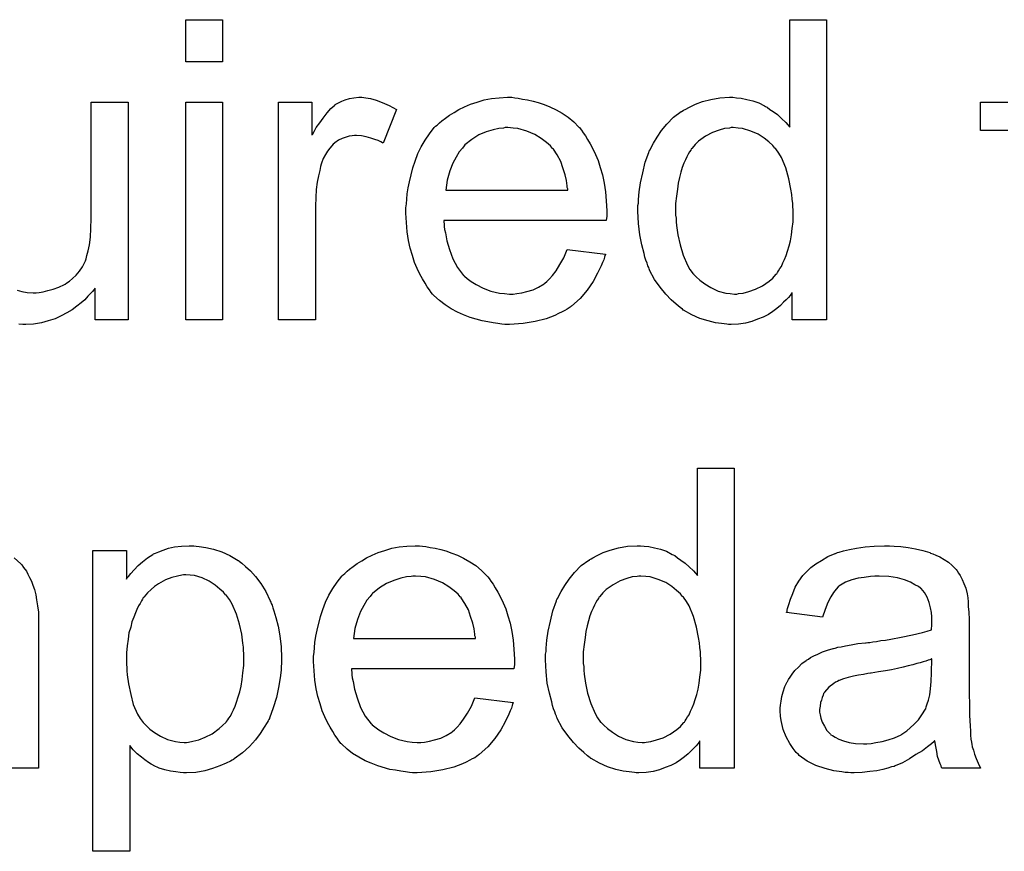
# Model space of a CAD drawing. Extents: x -1.3 to 9.2, y -4.6 to 3.5.
# Tile 102 of 215: x 5.371 to 5.634, y -1.383 to -1.161. Entities that reach past the tile are written whole.
import ezdxf

# ---------------------------------------------------------------- set-up
doc = ezdxf.new("R2010")
doc.units = 0
doc.layers.add('acc-ni-360-23-a_document', color=1, linetype='CONTINUOUS')

msp = doc.modelspace()

# ---------------------------------------------------------------- linework, layer by layer
at = {"layer": 'acc-ni-360-23-a_document', "color": 1}
for points in [[(5.425102, -1.172098), (5.415267, -1.172098), (5.415267, -1.160876), (5.425102, -1.160876), (5.425102, -1.172098)], [(5.586272, -1.24094), (5.577132, -1.24094), (5.577132, -1.233651), (5.577016, -1.233766), (5.5769, -1.233998), (5.576553, -1.234461), (5.576091, -1.235039), (5.575512, -1.235618), (5.574818, -1.236312), (5.574008, -1.237122), (5.572967, -1.237932), (5.571925, -1.238742), (5.570768, -1.239552), (5.56938, -1.240246), (5.567876, -1.240824), (5.566372, -1.241403), (5.564636, -1.241866), (5.562785, -1.242097), (5.560818, -1.242213), (5.560124, -1.242213), (5.559661, -1.242097), (5.558273, -1.241981), (5.556653, -1.24175), (5.554686, -1.241287), (5.552488, -1.240593), (5.550289, -1.239667), (5.548091, -1.238395), (5.547975, -1.238395), (5.54786, -1.238163), (5.547166, -1.2377), (5.546124, -1.236775), (5.544851, -1.235618), (5.543347, -1.234114), (5.541843, -1.232262), (5.540339, -1.23018), (5.539066, -1.22775), (5.539066, -1.227634), (5.538951, -1.227403), (5.538835, -1.227056), (5.538604, -1.226593), (5.538372, -1.225899), (5.538025, -1.225089), (5.537794, -1.224279), (5.537562, -1.223238), (5.536984, -1.220924), (5.536405, -1.218263), (5.536058, -1.215255), (5.535943, -1.212015), (5.535943, -1.211899), (5.535943, -1.211668), (5.535943, -1.211205), (5.535943, -1.210511), (5.536058, -1.209817), (5.536058, -1.208891), (5.53629, -1.206808), (5.536637, -1.204379), (5.537215, -1.201718), (5.537909, -1.198941), (5.538835, -1.19628), (5.538835, -1.196164), (5.538951, -1.195933), (5.539182, -1.195585), (5.539414, -1.195123), (5.540108, -1.19385), (5.541033, -1.19223), (5.54219, -1.190495), (5.543694, -1.188759), (5.54543, -1.186908), (5.547513, -1.185404), (5.547628, -1.185404), (5.547744, -1.185288), (5.548091, -1.185057), (5.548554, -1.184825), (5.549711, -1.184247), (5.551331, -1.183437), (5.553182, -1.182743), (5.55538, -1.182164), (5.55781, -1.181701), (5.560355, -1.181586), (5.561281, -1.181586), (5.562207, -1.181701), (5.563479, -1.181817), (5.564983, -1.182164), (5.566603, -1.182511), (5.568223, -1.18309), (5.569727, -1.1839), (5.569958, -1.184015), (5.570421, -1.184247), (5.571115, -1.184825), (5.572041, -1.185404), (5.573198, -1.186214), (5.574239, -1.187255), (5.575396, -1.188296), (5.576438, -1.189569), (5.576438, -1.160876), (5.586272, -1.160876), (5.586272, -1.24094)], [(5.463283, -1.181701), (5.464556, -1.181933), (5.46606, -1.182396), (5.46768, -1.182974), (5.469531, -1.183784), (5.471498, -1.184825), (5.467911, -1.19385), (5.467795, -1.193734), (5.467333, -1.193503), (5.466638, -1.193156), (5.465713, -1.192809), (5.464671, -1.192462), (5.463399, -1.192114), (5.462126, -1.191883), (5.460853, -1.191767), (5.460275, -1.191767), (5.459696, -1.191883), (5.458886, -1.191999), (5.458077, -1.19223), (5.457035, -1.192577), (5.455994, -1.19304), (5.455068, -1.193734), (5.454953, -1.19385), (5.454605, -1.194081), (5.454258, -1.194544), (5.45368, -1.195123), (5.453101, -1.195933), (5.452523, -1.196858), (5.451944, -1.197899), (5.451482, -1.199172), (5.451366, -1.199404), (5.45125, -1.200098), (5.451019, -1.201139), (5.450672, -1.202527), (5.450325, -1.204263), (5.450093, -1.20623), (5.449977, -1.208312), (5.449862, -1.210627), (5.449862, -1.24094), (5.440027, -1.24094), (5.440027, -1.182859), (5.448936, -1.182859), (5.448936, -1.191652), (5.449052, -1.191536), (5.449515, -1.190726), (5.450093, -1.189685), (5.451019, -1.188412), (5.451944, -1.187139), (5.452986, -1.185751), (5.454027, -1.184594), (5.455068, -1.183668), (5.455184, -1.183553), (5.455531, -1.183321), (5.456225, -1.182974), (5.456919, -1.182627), (5.457845, -1.18228), (5.459002, -1.181933), (5.460159, -1.181701), (5.461432, -1.181586), (5.462242, -1.181586), (5.463283, -1.181701)], [(5.503084, -1.181701), (5.504009, -1.181817), (5.505166, -1.182049), (5.506439, -1.18228), (5.507943, -1.182627), (5.509332, -1.182974), (5.510951, -1.183553), (5.512456, -1.184131), (5.514075, -1.184941), (5.515695, -1.185867), (5.517315, -1.186908), (5.518819, -1.188181), (5.520207, -1.189569), (5.520323, -1.189685), (5.520555, -1.189916), (5.520902, -1.190379), (5.521364, -1.191073), (5.521943, -1.191883), (5.522521, -1.192809), (5.523216, -1.193966), (5.52391, -1.195354), (5.524604, -1.196858), (5.525298, -1.198478), (5.525877, -1.200329), (5.526455, -1.202296), (5.526918, -1.204494), (5.527265, -1.206808), (5.527497, -1.209238), (5.527612, -1.211899), (5.527612, -1.212015), (5.527612, -1.212478), (5.527612, -1.213288), (5.527497, -1.214445), (5.484109, -1.214445), (5.484109, -1.21456), (5.484109, -1.214907), (5.484225, -1.21537), (5.484225, -1.216064), (5.48434, -1.216874), (5.484572, -1.2178), (5.484919, -1.219882), (5.485613, -1.222197), (5.486539, -1.224742), (5.487811, -1.227056), (5.489431, -1.229139), (5.489547, -1.229139), (5.489663, -1.22937), (5.490357, -1.229948), (5.491398, -1.230758), (5.492787, -1.231568), (5.494638, -1.232494), (5.49672, -1.233304), (5.499034, -1.233882), (5.500307, -1.233998), (5.501695, -1.234114), (5.502621, -1.234114), (5.503662, -1.233998), (5.504935, -1.233766), (5.506323, -1.233419), (5.507943, -1.232957), (5.509447, -1.232262), (5.510951, -1.231337), (5.511067, -1.231221), (5.511646, -1.230758), (5.51234, -1.230064), (5.51315, -1.229139), (5.514075, -1.227866), (5.515117, -1.226246), (5.516158, -1.224395), (5.517083, -1.222197), (5.527265, -1.223469), (5.527265, -1.223585), (5.527149, -1.223816), (5.527034, -1.224279), (5.526802, -1.224973), (5.526455, -1.225668), (5.526108, -1.226593), (5.525182, -1.22856), (5.524025, -1.230758), (5.522406, -1.233072), (5.520555, -1.235271), (5.51824, -1.237353), (5.518125, -1.237353), (5.517893, -1.237585), (5.517546, -1.237816), (5.517083, -1.238163), (5.516389, -1.23851), (5.515695, -1.238857), (5.51477, -1.23932), (5.513728, -1.239783), (5.512571, -1.240246), (5.511414, -1.240708), (5.508522, -1.241403), (5.505282, -1.241981), (5.501695, -1.242213), (5.500423, -1.242213), (5.499613, -1.242097), (5.498572, -1.241981), (5.497299, -1.24175), (5.49591, -1.241518), (5.494406, -1.241287), (5.491167, -1.240361), (5.489431, -1.239667), (5.487811, -1.238973), (5.486076, -1.238047), (5.484456, -1.237006), (5.482952, -1.235849), (5.481448, -1.234461), (5.481332, -1.234345), (5.481101, -1.234114), (5.480754, -1.233651), (5.480291, -1.232957), (5.479712, -1.232147), (5.479134, -1.231221), (5.47844, -1.230064), (5.477745, -1.228791), (5.477051, -1.227287), (5.476357, -1.225668), (5.475779, -1.223816), (5.4752, -1.221849), (5.474737, -1.219767), (5.47439, -1.217453), (5.474159, -1.215023), (5.474043, -1.212478), (5.474043, -1.212362), (5.474043, -1.211784), (5.474043, -1.211089), (5.474159, -1.210048), (5.474275, -1.208775), (5.47439, -1.207387), (5.474622, -1.205767), (5.474969, -1.204147), (5.475894, -1.200445), (5.476473, -1.198594), (5.477167, -1.196627), (5.478093, -1.194776), (5.479134, -1.19304), (5.480291, -1.191305), (5.481564, -1.189685), (5.481679, -1.189569), (5.481911, -1.189338), (5.482373, -1.188991), (5.482952, -1.188412), (5.483646, -1.187834), (5.484572, -1.187139), (5.485613, -1.18633), (5.486886, -1.185635), (5.488158, -1.184825), (5.489663, -1.184131), (5.491282, -1.183437), (5.493018, -1.182859), (5.494869, -1.18228), (5.496836, -1.181933), (5.498919, -1.181701), (5.501117, -1.181586), (5.502274, -1.181586), (5.503084, -1.181701)], [(5.37026, -1.233072), (5.371533, -1.233419), (5.372921, -1.233651), (5.374541, -1.233766), (5.375351, -1.233766), (5.376161, -1.233651), (5.377202, -1.233535), (5.378475, -1.233188), (5.379863, -1.232841), (5.381367, -1.232262), (5.382872, -1.231568), (5.383103, -1.231453), (5.383566, -1.231105), (5.38426, -1.230643), (5.38507, -1.229948), (5.385995, -1.229023), (5.386921, -1.227982), (5.387731, -1.226824), (5.388425, -1.225436), (5.388541, -1.225205), (5.388657, -1.224742), (5.388888, -1.223816), (5.389235, -1.222544), (5.389582, -1.220924), (5.389814, -1.218957), (5.389929, -1.216643), (5.390045, -1.213982), (5.390045, -1.182859), (5.399879, -1.182859), (5.399879, -1.24094)], [(5.425102, -1.24094), (5.415267, -1.24094), (5.415267, -1.182859), (5.425102, -1.182859), (5.425102, -1.24094)], [(5.634635, -1.190495), (5.627346, -1.190495), (5.627346, -1.182859), (5.634635, -1.182859)], [(5.501233, -1.189685), (5.500538, -1.189685), (5.500076, -1.189801), (5.498803, -1.189916), (5.497299, -1.190263), (5.495448, -1.190842), (5.493481, -1.191652), (5.49163, -1.192809), (5.489778, -1.194313), (5.489547, -1.194544), (5.489084, -1.195123), (5.488274, -1.196164), (5.487464, -1.197552), (5.486539, -1.199172), (5.485729, -1.201255), (5.485035, -1.203685), (5.484688, -1.206346), (5.517199, -1.206346), (5.517199, -1.20623), (5.517199, -1.205998), (5.517083, -1.205651), (5.517083, -1.205189), (5.516852, -1.2038), (5.516505, -1.202296), (5.515926, -1.200445), (5.515348, -1.198709), (5.514422, -1.196974), (5.513381, -1.19547), (5.513381, -1.195354), (5.51315, -1.195238), (5.512571, -1.194544), (5.51153, -1.193619), (5.510141, -1.192577), (5.508406, -1.191536), (5.506323, -1.19061), (5.503894, -1.189916), (5.502621, -1.189801), (5.501233, -1.189685)], [(5.561397, -1.189685), (5.560818, -1.189685), (5.560355, -1.189801), (5.559083, -1.189916), (5.557578, -1.190379), (5.555843, -1.190957), (5.553992, -1.191999), (5.552141, -1.193272), (5.551215, -1.194197), (5.550405, -1.195123), (5.550405, -1.195238), (5.550174, -1.195354), (5.550058, -1.195701), (5.549711, -1.196164), (5.549364, -1.196743), (5.549017, -1.197437), (5.54867, -1.198247), (5.548207, -1.199172), (5.547744, -1.200329), (5.547397, -1.201602), (5.54705, -1.20299), (5.546703, -1.204494), (5.546471, -1.206114), (5.54624, -1.207965), (5.546008, -1.209932), (5.546008, -1.212015), (5.546008, -1.212131), (5.546008, -1.212478), (5.546008, -1.213056), (5.546124, -1.213866), (5.546124, -1.214792), (5.54624, -1.215833), (5.546587, -1.218263), (5.547166, -1.220924), (5.547975, -1.223701), (5.549132, -1.226362), (5.549827, -1.227519), (5.550636, -1.228676), (5.550752, -1.228676), (5.550868, -1.228907), (5.551446, -1.229486), (5.552488, -1.230411), (5.55376, -1.231337), (5.55538, -1.232378), (5.557347, -1.233304), (5.55943, -1.233882), (5.560587, -1.233998), (5.561744, -1.234114), (5.562322, -1.234114), (5.562785, -1.233998), (5.564058, -1.233882), (5.565562, -1.233419), (5.567297, -1.232841), (5.569149, -1.231915), (5.571, -1.230643), (5.571925, -1.229833), (5.572735, -1.228907), (5.572735, -1.228791), (5.572967, -1.228676), (5.573198, -1.228329), (5.573429, -1.227866), (5.573776, -1.227287), (5.574239, -1.226709), (5.574586, -1.225783), (5.575049, -1.224858), (5.575512, -1.223816), (5.575859, -1.222659), (5.576322, -1.221271), (5.576669, -1.219882), (5.5769, -1.218263), (5.577132, -1.216643), (5.577363, -1.214792), (5.577363, -1.212825), (5.577363, -1.212709), (5.577363, -1.212246), (5.577363, -1.211668), (5.577248, -1.210858), (5.577248, -1.209932), (5.577132, -1.208775), (5.577016, -1.207503), (5.576785, -1.206114), (5.576206, -1.203337), (5.575396, -1.200445), (5.574239, -1.197668), (5.573545, -1.196511), (5.572735, -1.195354), (5.572735, -1.195238), (5.572504, -1.195123), (5.571925, -1.194428), (5.570884, -1.193503), (5.569611, -1.192462), (5.567992, -1.19142), (5.566025, -1.19061), (5.563826, -1.189916), (5.562669, -1.189801), (5.561397, -1.189685)], [(5.399879, -1.24094), (5.391086, -1.24094), (5.391086, -1.232494), (5.390971, -1.23261), (5.390739, -1.232957), (5.390392, -1.233419), (5.389814, -1.233998), (5.389119, -1.234692), (5.388309, -1.235618), (5.387384, -1.236428), (5.386227, -1.237353), (5.384954, -1.238279), (5.383566, -1.239089), (5.382062, -1.239899), (5.380442, -1.240708), (5.378591, -1.241287), (5.376739, -1.24175), (5.374657, -1.242097), (5.372574, -1.242213), (5.371764, -1.242213), (5.370723, -1.242097)], [(5.561628, -1.36062), (5.552488, -1.36062), (5.552488, -1.353331), (5.552372, -1.353447), (5.552256, -1.353678), (5.551909, -1.354141), (5.551446, -1.354719), (5.550868, -1.355298), (5.550174, -1.355992), (5.549364, -1.356802), (5.548323, -1.357612), (5.547281, -1.358422), (5.546124, -1.359232), (5.544736, -1.359926), (5.543232, -1.360504), (5.541728, -1.361083), (5.539992, -1.361546), (5.538141, -1.361777), (5.536174, -1.361893), (5.53548, -1.361893), (5.535017, -1.361777), (5.533629, -1.361661), (5.532009, -1.36143), (5.530042, -1.360967), (5.527844, -1.360273), (5.525645, -1.359347), (5.523447, -1.358075), (5.523331, -1.358075), (5.523216, -1.357843), (5.522521, -1.35738), (5.52148, -1.356455), (5.520207, -1.355298), (5.518703, -1.353794), (5.517199, -1.351943), (5.515695, -1.34986), (5.514422, -1.34743), (5.514422, -1.347314), (5.514307, -1.347083), (5.514191, -1.346736), (5.51396, -1.346273), (5.513728, -1.345579), (5.513381, -1.344769), (5.51315, -1.343959), (5.512918, -1.342918), (5.51234, -1.340604), (5.511761, -1.337943), (5.511414, -1.334935), (5.511298, -1.331695), (5.511298, -1.331579), (5.511298, -1.331348), (5.511298, -1.330885), (5.511298, -1.330191), (5.511414, -1.329497), (5.511414, -1.328571), (5.511646, -1.326488), (5.511993, -1.324059), (5.512571, -1.321398), (5.513265, -1.318621), (5.514191, -1.31596), (5.514191, -1.315844), (5.514307, -1.315613), (5.514538, -1.315266), (5.51477, -1.314803), (5.515464, -1.31353), (5.516389, -1.31191), (5.517546, -1.310175), (5.51905, -1.308439), (5.520786, -1.306588), (5.522868, -1.305084), (5.522984, -1.305084), (5.5231, -1.304968), (5.523447, -1.304737), (5.52391, -1.304505), (5.525067, -1.303927), (5.526687, -1.303117), (5.528538, -1.302423), (5.530736, -1.301844), (5.533166, -1.301382), (5.535711, -1.301266), (5.536637, -1.301266), (5.537562, -1.301382), (5.538835, -1.301497), (5.540339, -1.301844), (5.541959, -1.302191), (5.543579, -1.30277), (5.545083, -1.30358), (5.545314, -1.303696), (5.545777, -1.303927), (5.546471, -1.304505), (5.547397, -1.305084), (5.548554, -1.305894), (5.549595, -1.306935), (5.550752, -1.307976), (5.551793, -1.309249), (5.551793, -1.280556), (5.561628, -1.280556), (5.561628, -1.36062)], [(5.418044, -1.301382), (5.418854, -1.301497), (5.42059, -1.301729), (5.422672, -1.302191), (5.424871, -1.302886), (5.427069, -1.303927), (5.429267, -1.3052), (5.429383, -1.3052), (5.429499, -1.305431), (5.430193, -1.305894), (5.431234, -1.30682), (5.432507, -1.307976), (5.433895, -1.309481), (5.435284, -1.311332), (5.436672, -1.31353), (5.437829, -1.31596), (5.437829, -1.316075), (5.437945, -1.316307), (5.43806, -1.316654), (5.438292, -1.317117), (5.438523, -1.317811), (5.438755, -1.318621), (5.439333, -1.320472), (5.439912, -1.322786), (5.440374, -1.325332), (5.440721, -1.328224), (5.440837, -1.331232), (5.440837, -1.331348), (5.440837, -1.331579), (5.440837, -1.332042), (5.440837, -1.332736), (5.440721, -1.333546), (5.440721, -1.334472), (5.44049, -1.336554), (5.440027, -1.3391), (5.439449, -1.341761), (5.438639, -1.344538), (5.437598, -1.347314), (5.437598, -1.34743), (5.437482, -1.347662), (5.437251, -1.348009), (5.437019, -1.348472), (5.436209, -1.349744), (5.435168, -1.351364), (5.433895, -1.3531), (5.432275, -1.354835), (5.430424, -1.356571), (5.428226, -1.35819), (5.42811, -1.35819), (5.427994, -1.358306), (5.427647, -1.358537), (5.427185, -1.358769), (5.426028, -1.359347), (5.424408, -1.360042), (5.422441, -1.360736), (5.420358, -1.361314), (5.417929, -1.361777), (5.415499, -1.361893), (5.414689, -1.361893), (5.413763, -1.361777), (5.412606, -1.361661), (5.411218, -1.36143), (5.409714, -1.361083), (5.40821, -1.36062), (5.406706, -1.359926), (5.40659, -1.35981), (5.406011, -1.359579), (5.405317, -1.359116), (5.404392, -1.358422), (5.403466, -1.357727), (5.402309, -1.356802), (5.401268, -1.355761), (5.400342, -1.354604), (5.400342, -1.382834), (5.390508, -1.382834), (5.390508, -1.302539), (5.399417, -1.302539), (5.399417, -1.310175), (5.399532, -1.309943), (5.399995, -1.309481), (5.400574, -1.308671), (5.401499, -1.307745), (5.402541, -1.306588), (5.403698, -1.305547), (5.405086, -1.304505), (5.406474, -1.30358), (5.406706, -1.303464), (5.407168, -1.303233), (5.408094, -1.302886), (5.409251, -1.302423), (5.41064, -1.30196), (5.412259, -1.301613), (5.41411, -1.301382), (5.416193, -1.301266), (5.417466, -1.301266), (5.418044, -1.301382)], [(5.47844, -1.301382), (5.479365, -1.301497), (5.480522, -1.301729), (5.481795, -1.30196), (5.483299, -1.302307), (5.484688, -1.302654), (5.486307, -1.303233), (5.487811, -1.303811), (5.489431, -1.304621), (5.491051, -1.305547), (5.492671, -1.306588), (5.494175, -1.307861), (5.495563, -1.309249), (5.495679, -1.309365), (5.49591, -1.309596), (5.496257, -1.310059), (5.49672, -1.310753), (5.497299, -1.311563), (5.497877, -1.312489), (5.498572, -1.313646), (5.499266, -1.315034), (5.49996, -1.316538), (5.500654, -1.318158), (5.501233, -1.320009), (5.501811, -1.321976), (5.502274, -1.324175), (5.502621, -1.326488), (5.502852, -1.328918), (5.502968, -1.331579), (5.502968, -1.331695), (5.502968, -1.332158), (5.502968, -1.332968), (5.502852, -1.334125), (5.459465, -1.334125), (5.459465, -1.33424), (5.459465, -1.334588), (5.459581, -1.33505), (5.459581, -1.335745), (5.459696, -1.336554), (5.459928, -1.33748), (5.460275, -1.339563), (5.460969, -1.341877), (5.461895, -1.344422), (5.463167, -1.346736), (5.464787, -1.348819), (5.464903, -1.348819), (5.465019, -1.34905), (5.465713, -1.349629), (5.466754, -1.350438), (5.468142, -1.351248), (5.469994, -1.352174), (5.472076, -1.352984), (5.47439, -1.353562), (5.475663, -1.353678), (5.477051, -1.353794), (5.477977, -1.353794), (5.479018, -1.353678), (5.480291, -1.353447), (5.481679, -1.3531), (5.483299, -1.352637), (5.484803, -1.351943), (5.486307, -1.351017), (5.486423, -1.350901), (5.487002, -1.350438), (5.487696, -1.349744), (5.488506, -1.348819), (5.489431, -1.347546), (5.490472, -1.345926), (5.491514, -1.344075), (5.492439, -1.341877), (5.502621, -1.343149), (5.502621, -1.343265), (5.502505, -1.343496), (5.50239, -1.343959), (5.502158, -1.344653), (5.501811, -1.345348), (5.501464, -1.346273), (5.500538, -1.34824), (5.499381, -1.350438), (5.497762, -1.352752), (5.49591, -1.354951), (5.493596, -1.357033), (5.493481, -1.357033), (5.493249, -1.357265), (5.492902, -1.357496), (5.492439, -1.357843), (5.491745, -1.35819), (5.491051, -1.358537), (5.490125, -1.359), (5.489084, -1.359463), (5.487927, -1.359926), (5.48677, -1.360389), (5.483878, -1.361083), (5.480638, -1.361661), (5.477051, -1.361893), (5.475779, -1.361893), (5.474969, -1.361777), (5.473927, -1.361661), (5.472655, -1.36143), (5.471266, -1.361198), (5.469762, -1.360967), (5.466523, -1.360042), (5.464787, -1.359347), (5.463167, -1.358653), (5.461432, -1.357727), (5.459812, -1.356686), (5.458308, -1.355529), (5.456804, -1.354141), (5.456688, -1.354025), (5.456457, -1.353794), (5.45611, -1.353331), (5.455647, -1.352637), (5.455068, -1.351827), (5.45449, -1.350901), (5.453796, -1.349744), (5.453101, -1.348472), (5.452407, -1.346967), (5.451713, -1.345348), (5.451135, -1.343496), (5.450556, -1.34153), (5.450093, -1.339447), (5.449746, -1.337133), (5.449515, -1.334703), (5.449399, -1.332158), (5.449399, -1.332042), (5.449399, -1.331464), (5.449399, -1.330769), (5.449515, -1.329728), (5.44963, -1.328455), (5.449746, -1.327067), (5.449977, -1.325447), (5.450325, -1.323827), (5.45125, -1.320125), (5.451829, -1.318274), (5.452523, -1.316307), (5.453449, -1.314456), (5.45449, -1.31272), (5.455647, -1.310985), (5.456919, -1.309365), (5.457035, -1.309249), (5.457267, -1.309018), (5.457729, -1.308671), (5.458308, -1.308092), (5.459002, -1.307514), (5.459928, -1.30682), (5.460969, -1.30601), (5.462242, -1.305315), (5.463514, -1.304505), (5.465019, -1.303811), (5.466638, -1.303117), (5.468374, -1.302539), (5.470225, -1.30196), (5.472192, -1.301613), (5.474275, -1.301382), (5.476473, -1.301266), (5.47763, -1.301266), (5.47844, -1.301382)], [(5.604321, -1.301382), (5.606057, -1.301497), (5.608024, -1.301729), (5.609991, -1.302076), (5.611958, -1.302539), (5.613809, -1.303117), (5.61404, -1.303233), (5.614619, -1.303464), (5.615428, -1.303811), (5.61647, -1.304274), (5.617627, -1.304968), (5.618784, -1.305662), (5.619825, -1.306588), (5.620751, -1.307514), (5.620866, -1.307629), (5.621098, -1.307976), (5.621445, -1.308555), (5.621908, -1.309249), (5.622486, -1.310291), (5.622949, -1.311332), (5.623412, -1.312604), (5.623759, -1.314109), (5.623759, -1.314224), (5.623875, -1.314571), (5.62399, -1.315266), (5.624106, -1.316191), (5.624106, -1.317464), (5.624222, -1.318968), (5.624337, -1.320935), (5.624337, -1.323133), (5.624337, -1.336323), (5.624337, -1.336439), (5.624337, -1.336901), (5.624337, -1.337596), (5.624337, -1.338521), (5.624337, -1.339563), (5.624337, -1.340835), (5.624453, -1.343612), (5.624453, -1.346505), (5.624569, -1.349397), (5.624685, -1.35067), (5.624685, -1.351827), (5.6248, -1.352868), (5.624916, -1.353678), (5.624916, -1.353794), (5.625032, -1.354256), (5.625147, -1.354951), (5.625494, -1.355876), (5.625726, -1.356918), (5.626189, -1.358075), (5.626767, -1.359347), (5.627346, -1.36062), (5.617048, -1.36062), (5.616933, -1.360504), (5.616817, -1.360042), (5.616586, -1.359463), (5.616238, -1.358537), (5.615891, -1.357496), (5.61566, -1.356223), (5.615428, -1.354835), (5.615197, -1.353331), (5.615081, -1.353331), (5.614966, -1.353562), (5.614271, -1.354141), (5.61323, -1.354951), (5.611842, -1.355992), (5.610106, -1.357033), (5.608371, -1.35819), (5.60652, -1.359232), (5.604553, -1.360042), (5.604321, -1.360157), (5.603627, -1.360273), (5.602586, -1.36062), (5.601313, -1.360967), (5.599693, -1.361314), (5.597842, -1.361546), (5.59576, -1.361777), (5.593677, -1.361893), (5.592751, -1.361893), (5.592057, -1.361777), (5.591247, -1.361777), (5.590322, -1.361661), (5.588239, -1.361314), (5.585925, -1.360736), (5.58338, -1.359926), (5.581066, -1.358769), (5.578983, -1.357265), (5.578752, -1.357033), (5.578173, -1.356455), (5.577363, -1.355414), (5.576438, -1.354025), (5.575512, -1.35229), (5.574702, -1.350323), (5.574124, -1.347893), (5.574008, -1.346736), (5.573892, -1.345348), (5.573892, -1.345116), (5.573892, -1.344653), (5.574008, -1.343843), (5.574124, -1.342802), (5.574355, -1.34153), (5.574702, -1.340257), (5.575165, -1.338868), (5.575743, -1.337596), (5.575859, -1.33748), (5.576091, -1.337017), (5.576553, -1.336323), (5.577132, -1.335513), (5.577826, -1.334588), (5.578752, -1.333662), (5.579677, -1.332736), (5.580834, -1.331926), (5.58095, -1.331811), (5.581413, -1.331579), (5.581991, -1.331117), (5.582917, -1.330654), (5.583958, -1.330191), (5.585231, -1.329612), (5.586503, -1.32915), (5.588008, -1.328687), (5.588123, -1.328687), (5.588586, -1.328571), (5.58928, -1.32834), (5.590206, -1.328224), (5.591363, -1.327993), (5.592867, -1.327761), (5.594602, -1.327414), (5.596685, -1.327183), (5.596801, -1.327183), (5.597264, -1.327067), (5.597842, -1.327067), (5.598652, -1.326951), (5.599578, -1.326836), (5.600735, -1.326604), (5.602007, -1.326488), (5.603396, -1.326257), (5.606172, -1.325679), (5.609181, -1.3251), (5.611842, -1.324406), (5.613114, -1.324059), (5.614271, -1.323712), (5.614271, -1.323596), (5.614271, -1.323365), (5.614387, -1.32267), (5.614387, -1.321861), (5.614387, -1.321398), (5.614387, -1.321166), (5.614387, -1.321051), (5.614387, -1.320935), (5.614387, -1.320241), (5.614271, -1.319084), (5.61404, -1.317811), (5.613693, -1.316423), (5.613114, -1.315034), (5.61242, -1.313762), (5.611495, -1.31272), (5.611379, -1.312604), (5.610801, -1.312142), (5.609875, -1.311679), (5.608718, -1.310985), (5.607098, -1.310406), (5.605247, -1.309828), (5.602933, -1.309481), (5.600272, -1.309365), (5.599115, -1.309365), (5.597958, -1.309481), (5.596338, -1.309712), (5.594718, -1.309943), (5.592983, -1.310406), (5.591363, -1.310985), (5.589975, -1.311795), (5.589859, -1.31191), (5.589396, -1.312257), (5.588818, -1.312836), (5.588123, -1.313762), (5.587429, -1.314918), (5.586619, -1.316423), (5.585925, -1.318274), (5.585231, -1.320356), (5.575628, -1.319084), (5.575628, -1.318968), (5.575743, -1.318852), (5.575743, -1.318505), (5.575859, -1.318042), (5.576206, -1.317001), (5.576669, -1.315497), (5.577248, -1.313993), (5.577942, -1.312373), (5.578867, -1.310753), (5.579909, -1.309249), (5.580024, -1.309133), (5.580487, -1.308671), (5.581181, -1.307976), (5.582107, -1.307051), (5.58338, -1.306125), (5.584884, -1.3052), (5.586619, -1.304158), (5.588586, -1.303349), (5.588702, -1.303349), (5.588818, -1.303233), (5.589165, -1.303117), (5.589627, -1.303001), (5.590784, -1.302654), (5.592404, -1.302307), (5.594255, -1.30196), (5.596569, -1.301613), (5.598999, -1.301382), (5.601776, -1.301266), (5.603049, -1.301266), (5.604321, -1.301382)], [(5.36945, -1.304505), (5.371301, -1.306125), (5.371533, -1.306357), (5.371996, -1.307051), (5.372806, -1.308092), (5.373153, -1.308902), (5.373615, -1.309712), (5.374078, -1.310753), (5.374425, -1.311795), (5.374888, -1.312952), (5.375235, -1.31434), (5.375467, -1.315728), (5.375698, -1.317348), (5.37593, -1.318968), (5.37593, -1.320819), (5.37593, -1.36062), (5.366095, -1.36062)], [(5.415267, -1.309018), (5.414689, -1.309018), (5.414226, -1.309133), (5.413069, -1.309365), (5.411565, -1.309712), (5.40983, -1.310406), (5.407978, -1.311447), (5.406937, -1.312142), (5.406011, -1.312952), (5.405086, -1.313877), (5.40416, -1.314918), (5.40416, -1.315034), (5.403929, -1.31515), (5.403698, -1.315497), (5.403466, -1.31596), (5.403119, -1.316654), (5.402656, -1.317348), (5.402193, -1.318274), (5.401846, -1.319199), (5.401383, -1.320356), (5.400921, -1.321629), (5.400574, -1.323017), (5.400111, -1.324522), (5.399879, -1.326257), (5.399648, -1.327993), (5.399417, -1.329844), (5.399417, -1.331926), (5.399417, -1.332042), (5.399417, -1.332389), (5.399417, -1.332968), (5.399532, -1.333778), (5.399532, -1.334703), (5.399648, -1.335745), (5.399995, -1.338174), (5.400574, -1.340951), (5.401268, -1.343612), (5.402425, -1.346273), (5.403119, -1.34743), (5.403929, -1.348472), (5.40416, -1.348703), (5.404739, -1.349281), (5.405664, -1.350207), (5.406937, -1.351133), (5.408557, -1.352058), (5.410408, -1.352984), (5.412491, -1.353562), (5.413648, -1.353678), (5.414805, -1.353794), (5.415499, -1.353794), (5.415962, -1.353678), (5.417119, -1.353447), (5.418739, -1.3531), (5.420474, -1.352405), (5.422325, -1.35148), (5.424176, -1.350091), (5.425102, -1.349281), (5.426028, -1.348356), (5.426028, -1.34824), (5.426259, -1.348124), (5.42649, -1.347777), (5.426722, -1.347314), (5.427185, -1.346736), (5.427532, -1.345926), (5.427994, -1.345116), (5.428457, -1.344075), (5.428804, -1.343034), (5.429267, -1.341645), (5.42973, -1.340257), (5.430077, -1.338753), (5.430309, -1.337017), (5.43054, -1.335166), (5.430771, -1.333199), (5.430771, -1.331117), (5.430771, -1.331001), (5.430771, -1.330654), (5.430771, -1.330075), (5.430656, -1.329265), (5.430656, -1.32834), (5.43054, -1.327298), (5.430193, -1.324869), (5.429614, -1.322208), (5.428804, -1.319546), (5.427647, -1.316885), (5.426953, -1.315613), (5.426143, -1.314571), (5.426143, -1.314456), (5.425912, -1.31434), (5.425333, -1.313646), (5.424408, -1.312836), (5.423135, -1.311795), (5.421515, -1.310753), (5.419664, -1.309828), (5.417582, -1.309249), (5.416425, -1.309133), (5.415267, -1.309018)], [(5.476588, -1.309365), (5.475894, -1.309365), (5.475431, -1.309481), (5.474159, -1.309596), (5.472655, -1.309943), (5.470803, -1.310522), (5.468837, -1.311332), (5.466985, -1.312489), (5.465134, -1.313993), (5.464903, -1.314224), (5.46444, -1.314803), (5.46363, -1.315844), (5.46282, -1.317233), (5.461895, -1.318852), (5.461085, -1.320935), (5.460391, -1.323365), (5.460043, -1.326026), (5.492555, -1.326026), (5.492555, -1.32591), (5.492555, -1.325679), (5.492439, -1.325332), (5.492439, -1.324869), (5.492208, -1.32348), (5.491861, -1.321976), (5.491282, -1.320125), (5.490704, -1.318389), (5.489778, -1.316654), (5.488737, -1.31515), (5.488737, -1.315034), (5.488506, -1.314918), (5.487927, -1.314224), (5.486886, -1.313299), (5.485497, -1.312257), (5.483762, -1.311216), (5.481679, -1.310291), (5.47925, -1.309596), (5.477977, -1.309481), (5.476588, -1.309365)], [(5.536752, -1.309365), (5.536174, -1.309365), (5.535711, -1.309481), (5.534439, -1.309596), (5.532934, -1.310059), (5.531199, -1.310638), (5.529348, -1.311679), (5.527497, -1.312952), (5.526571, -1.313877), (5.525761, -1.314803), (5.525761, -1.314918), (5.52553, -1.315034), (5.525414, -1.315381), (5.525067, -1.315844), (5.52472, -1.316423), (5.524373, -1.317117), (5.524025, -1.317927), (5.523563, -1.318852), (5.5231, -1.320009), (5.522753, -1.321282), (5.522406, -1.32267), (5.522059, -1.324175), (5.521827, -1.325794), (5.521596, -1.327646), (5.521364, -1.329612), (5.521364, -1.331695), (5.521364, -1.331811), (5.521364, -1.332158), (5.521364, -1.332736), (5.52148, -1.333546), (5.52148, -1.334472), (5.521596, -1.335513), (5.521943, -1.337943), (5.522521, -1.340604), (5.523331, -1.343381), (5.524488, -1.346042), (5.525182, -1.347199), (5.525992, -1.348356), (5.526108, -1.348356), (5.526224, -1.348587), (5.526802, -1.349166), (5.527844, -1.350091), (5.529116, -1.351017), (5.530736, -1.352058), (5.532703, -1.352984), (5.534786, -1.353562), (5.535943, -1.353678), (5.5371, -1.353794), (5.537678, -1.353794), (5.538141, -1.353678), (5.539414, -1.353562), (5.540918, -1.3531), (5.542653, -1.352521), (5.544504, -1.351595), (5.546356, -1.350323), (5.547281, -1.349513), (5.548091, -1.348587), (5.548091, -1.348472), (5.548323, -1.348356), (5.548554, -1.348009), (5.548785, -1.347546), (5.549132, -1.346967), (5.549595, -1.346389), (5.549942, -1.345463), (5.550405, -1.344538), (5.550868, -1.343496), (5.551215, -1.342339), (5.551678, -1.340951), (5.552025, -1.339563), (5.552256, -1.337943), (5.552488, -1.336323), (5.552719, -1.334472), (5.552719, -1.332505), (5.552719, -1.332389), (5.552719, -1.331926), (5.552719, -1.331348), (5.552603, -1.330538), (5.552603, -1.329612), (5.552488, -1.328455), (5.552372, -1.327183), (5.552141, -1.325794), (5.551562, -1.323017), (5.550752, -1.320125), (5.549595, -1.317348), (5.548901, -1.316191), (5.548091, -1.315034), (5.548091, -1.314918), (5.54786, -1.314803), (5.547281, -1.314109), (5.54624, -1.313183), (5.544967, -1.312142), (5.543347, -1.3111), (5.541381, -1.310291), (5.539182, -1.309596), (5.538025, -1.309481), (5.536752, -1.309365)], [(5.614387, -1.331464), (5.614271, -1.331464), (5.614156, -1.331579), (5.613809, -1.331695), (5.613346, -1.331811), (5.612767, -1.332042), (5.612073, -1.332274), (5.611263, -1.332505), (5.610338, -1.332736), (5.609296, -1.333083), (5.608024, -1.333315), (5.606751, -1.333662), (5.605247, -1.334009), (5.603627, -1.334356), (5.602007, -1.334703), (5.600156, -1.334935), (5.598189, -1.335282), (5.597958, -1.335282), (5.597264, -1.335397), (5.596107, -1.335629), (5.594834, -1.33586), (5.593445, -1.336092), (5.592057, -1.336439), (5.590784, -1.336786), (5.589627, -1.337249), (5.589512, -1.337249), (5.589165, -1.33748), (5.588702, -1.337711), (5.588239, -1.338059), (5.586851, -1.338984), (5.585694, -1.340372), (5.585694, -1.340488), (5.585462, -1.34072), (5.585346, -1.341182), (5.585115, -1.341761), (5.584884, -1.342455), (5.584652, -1.343149), (5.584537, -1.344075), (5.584421, -1.345001), (5.584421, -1.345116), (5.584421, -1.345695), (5.584537, -1.346389), (5.584768, -1.347314), (5.585115, -1.348356), (5.585694, -1.349397), (5.586388, -1.350554), (5.587313, -1.351595), (5.587429, -1.351711), (5.587892, -1.351943), (5.588586, -1.352405), (5.589512, -1.352868), (5.590784, -1.353331), (5.592288, -1.353794), (5.594024, -1.354025), (5.596107, -1.354141), (5.597032, -1.354141), (5.598189, -1.354025), (5.599462, -1.353794), (5.601082, -1.353562), (5.602702, -1.3531), (5.604437, -1.352521), (5.606172, -1.351711), (5.606404, -1.351595), (5.606867, -1.351248), (5.607677, -1.35067), (5.608602, -1.34986), (5.609644, -1.348934), (5.610801, -1.347777), (5.611726, -1.346389), (5.612652, -1.344885), (5.612767, -1.344769), (5.612883, -1.344306), (5.613114, -1.343496), (5.613462, -1.342455), (5.613809, -1.341067), (5.61404, -1.339447), (5.614156, -1.33748), (5.614271, -1.335166), (5.614387, -1.331464)]]:
    msp.add_lwpolyline(points, dxfattribs=at)

doc.saveas('drawing.dxf')
